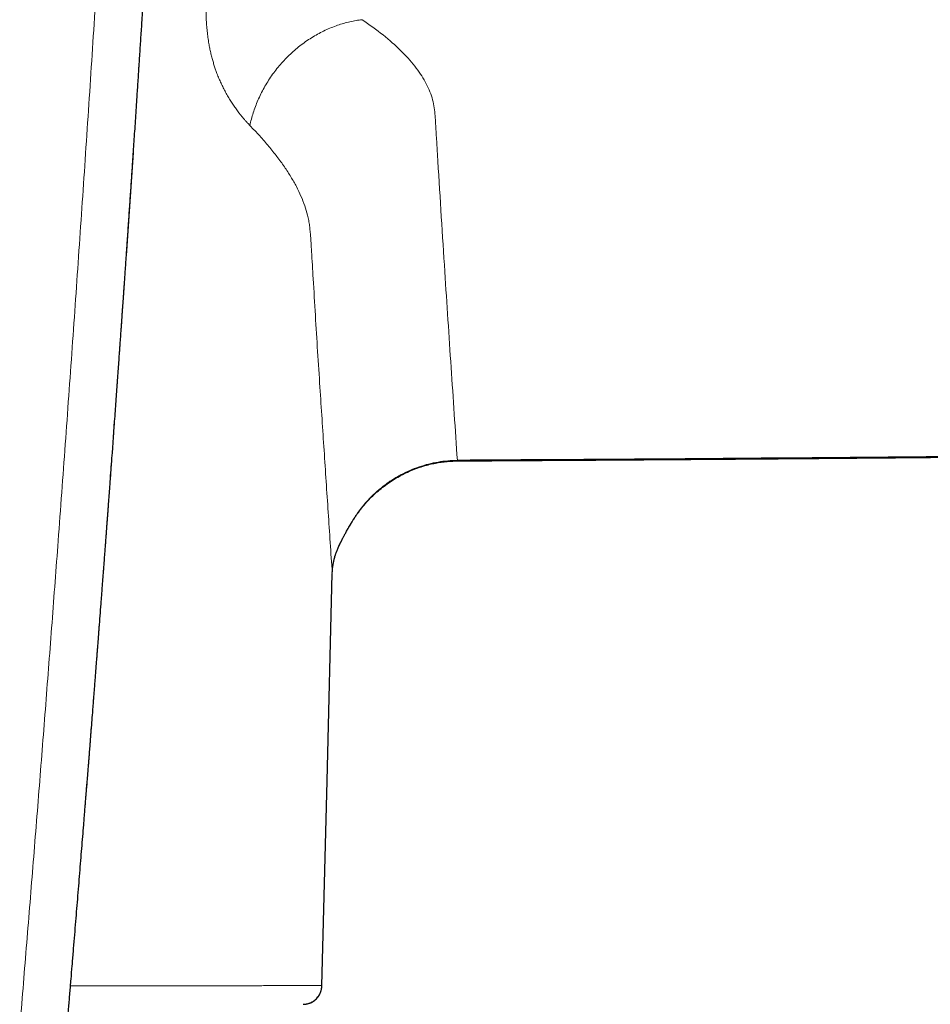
# Model space of a CAD drawing. Header units: millimetres. Extents: x 8 to 965, y 12 to 534.
# Tile 28 of 56: x 507 to 536, y 440 to 472. Entities that reach past the tile are written whole.
import ezdxf

# ---------------------------------------------------------------- set-up
doc = ezdxf.new("R2010")
doc.units = ezdxf.units.MM

msp = doc.modelspace()

# ---------------------------------------------------------------- linework, layer by layer
at = {"color": 252, "linetype": 'Continuous', "lineweight": 0}
msp.add_line((516.592, 453.817), (516.592, 453.832), dxfattribs=at)
at = {"color": 7, "linetype": 'Continuous', "lineweight": 30}
msp.add_line((508.733, 446.871), (508.75, 447.083), dxfattribs=at)
at = {"color": 252, "linetype": 'Continuous', "lineweight": 0, "flags": 128}
for points in [[(520.592, 457.415), (520.592, 457.414), (520.591, 457.416), (520.591, 457.422), (520.591, 457.432)], [(516.817, 454.735), (516.806, 454.698), (516.793, 454.666)], [(516.592, 453.832), (516.425, 447.235), (516.258, 440.639)]]:
    msp.add_lwpolyline(points, dxfattribs=at)
at = {"color": 7, "linetype": 'Continuous', "lineweight": 30, "flags": 128}
for points in [[(517.39, 455.72), (517.391, 455.719), (517.392, 455.718), (517.391, 455.719), (517.386, 455.722)], [(516.258, 440.626), (516.424, 447.181), (516.592, 453.817)]]:
    msp.add_lwpolyline(points, dxfattribs=at)
at = {"color": 252, "linetype": 'Continuous', "lineweight": 0}
for points, knots in [([(506.599, 439.257), (506.67, 440.118), (506.811, 441.845), (507.022, 444.434), (507.229, 447.031), (507.433, 449.634), (507.633, 452.244), (507.841, 455.016), (508.057, 457.949), (508.279, 461.042), (508.495, 464.141), (508.707, 467.261), (508.915, 470.403), (509.117, 473.565), (509.314, 476.727), (509.504, 479.887), (509.666, 482.681), (509.804, 485.107), (509.917, 487.168), (510.028, 489.226), (510.136, 491.28), (510.243, 493.329), (510.311, 494.693), (510.345, 495.374)], [0, 0, 0, 0, 0.045321, 0.090874, 0.136646, 0.182622, 0.228785, 0.275119, 0.329925, 0.384921, 0.440081, 0.495378, 0.551796, 0.608303, 0.66487, 0.72147, 0.778077, 0.815132, 0.852169, 0.889183, 0.926163, 0.963103, 1, 1, 1, 1]), ([(508.75, 447.083), (508.759, 447.193), (508.785, 447.525), (508.829, 448.073), (508.878, 448.698), (508.924, 449.284), (508.965, 449.811), (508.997, 450.22), (509.017, 450.476), (509.025, 450.578), (509.028, 450.615), (509.029, 450.627), (509.03, 450.639), (509.031, 450.651), (509.031, 450.662), (509.034, 450.694), (509.038, 450.749), (509.045, 450.831), (509.052, 450.925), (509.06, 451.031), (509.069, 451.148), (509.079, 451.275), (509.089, 451.409), (509.1, 451.551), (509.112, 451.704), (509.124, 451.867), (509.139, 452.053), (509.155, 452.263), (509.173, 452.498), (509.192, 452.748), (509.212, 453.013), (509.233, 453.291), (509.255, 453.581), (509.278, 453.883), (509.302, 454.2), (509.327, 454.533), (509.353, 454.883), (509.381, 455.249), (509.409, 455.63), (509.438, 456.025), (509.469, 456.435), (509.5, 456.859), (509.532, 457.298), (509.565, 457.751), (509.6, 458.218), (509.634, 458.7), (509.67, 459.196), (509.707, 459.706), (509.745, 460.23), (509.78, 460.726), (509.813, 461.191), (509.844, 461.624), (509.875, 462.065), (509.905, 462.496), (509.934, 462.917), (509.962, 463.309), (509.983, 463.621), (509.996, 463.804), (510.001, 463.872), (510.002, 463.894), (510.004, 463.915), (510.005, 463.936), (510.007, 463.958), (510.065, 464.81), (510.18, 466.49), (510.319, 468.572), (510.412, 469.997), (510.452, 470.608), (510.466, 470.829), (510.47, 470.89), (510.474, 470.951), (510.478, 471.012), (510.482, 471.069), (510.485, 471.117), (510.49, 471.197), (510.498, 471.318), (510.509, 471.489), (510.521, 471.673), (510.533, 471.869), (510.547, 472.077), (510.561, 472.305), (510.577, 472.554), (510.594, 472.823), (510.612, 473.108), (510.631, 473.407), (510.651, 473.72), (510.671, 474.049), (510.692, 474.381), (510.713, 474.718), (510.734, 475.058), (510.756, 475.409), (510.779, 475.774), (510.802, 476.15), (510.824, 476.517), (510.846, 476.873), (510.867, 477.218), (510.888, 477.571), (510.91, 477.932), (510.926, 478.188), (510.935, 478.337), (510.937, 478.379), (510.94, 478.421), (510.942, 478.462), (510.945, 478.504), (510.947, 478.544), (510.956, 478.694), (510.994, 479.335), (511.077, 480.739), (511.196, 482.793), (511.327, 485.116), (511.455, 487.439), (511.579, 489.76), (511.7, 492.082), (511.776, 493.628), (511.814, 494.402)], [0, 0, 0, 0, 0.006873, 0.020784, 0.034383, 0.046093, 0.057563, 0.06746, 0.071755, 0.073634, 0.07388, 0.074125, 0.07437, 0.074616, 0.074861, 0.075106, 0.07659, 0.078318, 0.080289, 0.082503, 0.08496, 0.08766, 0.090428, 0.093411, 0.09661, 0.100024, 0.103654, 0.108283, 0.113219, 0.118464, 0.124016, 0.129875, 0.135929, 0.142278, 0.148922, 0.155861, 0.163246, 0.170937, 0.178934, 0.187236, 0.195844, 0.204757, 0.213975, 0.223496, 0.233321, 0.24345, 0.253881, 0.264616, 0.275652, 0.28699, 0.295927, 0.305041, 0.314335, 0.323807, 0.332289, 0.34091, 0.348611, 0.352033, 0.352482, 0.352932, 0.353383, 0.353833, 0.354284, 0.354736, 0.407719, 0.460589, 0.486608, 0.498049, 0.499333, 0.500617, 0.501901, 0.503185, 0.504469, 0.505536, 0.506212, 0.50957, 0.51319, 0.517072, 0.521215, 0.525621, 0.530288, 0.535679, 0.54138, 0.547393, 0.553717, 0.560353, 0.567299, 0.574557, 0.581483, 0.58867, 0.596118, 0.603828, 0.611799, 0.620032, 0.627149, 0.63445, 0.641936, 0.649606, 0.657346, 0.658226, 0.659108, 0.659992, 0.660879, 0.661768, 0.662659, 0.663402, 0.671311, 0.703407, 0.752752, 0.802113, 0.851504, 0.90094, 0.950434, 1, 1, 1, 1]), ([(520.591, 457.432), (525.588, 457.466), (535.581, 457.532), (550.57, 457.698), (561.086, 457.85), (567.129, 457.948), (568.702, 457.972), (570.279, 458.001), (571.672, 458.019), (572.879, 458.09), (573.894, 458.195), (574.905, 458.355), (575.907, 458.559), (576.941, 458.819), (578.004, 459.143), (579.09, 459.539), (580.153, 459.992), (581.191, 460.5), (582.202, 461.061), (583.182, 461.674), (584.129, 462.337), (585.041, 463.049), (585.915, 463.808), (586.747, 464.613), (587.537, 465.461), (588.282, 466.35), (588.979, 467.277), (589.626, 468.237), (590.22, 469.229), (590.76, 470.252), (591.248, 471.303), (591.681, 472.381), (592.058, 473.477), (592.375, 474.591), (592.631, 475.718), (592.828, 476.858), (592.966, 478.008), (593.043, 479.165), (593.058, 480.324), (593.014, 481.481), (592.908, 482.631), (592.742, 483.773), (592.513, 484.906), (592.268, 485.892), (592.074, 486.492), (591.999, 486.724)], [0, 0, 0, 0, 0.16326, 0.326523, 0.489781, 0.5069, 0.524009, 0.541165, 0.55846, 0.569517, 0.580647, 0.591794, 0.602942, 0.614052, 0.626636, 0.639217, 0.651798, 0.66438, 0.676965, 0.689551, 0.702141, 0.714733, 0.727329, 0.739931, 0.752549, 0.76518, 0.777809, 0.790416, 0.802986, 0.815567, 0.828199, 0.840848, 0.853483, 0.866073, 0.878645, 0.891239, 0.903851, 0.916476, 0.929109, 0.941713, 0.954274, 0.966826, 0.979405, 0.992045, 1, 1, 1, 1]), ([(513.007, 474.835), (512.993, 474.787), (512.966, 474.687), (512.925, 474.532), (512.884, 474.369), (512.843, 474.197), (512.802, 474.016), (512.762, 473.827), (512.73, 473.66), (512.704, 473.518), (512.685, 473.406), (512.668, 473.298), (512.652, 473.194), (512.638, 473.094), (512.623, 472.983), (512.609, 472.862), (512.596, 472.735), (512.587, 472.638), (512.581, 472.568), (512.578, 472.522), (512.575, 472.478), (512.572, 472.436), (512.569, 472.388), (512.562, 472.26), (512.555, 472.063), (512.554, 471.806), (512.561, 471.572), (512.574, 471.353), (512.592, 471.15), (512.616, 470.952), (512.644, 470.773), (512.674, 470.61), (512.706, 470.465), (512.741, 470.322), (512.779, 470.183), (512.819, 470.051), (512.861, 469.924), (512.911, 469.787), (512.969, 469.643), (513.036, 469.491), (513.106, 469.344), (513.183, 469.197), (513.263, 469.055), (513.346, 468.919), (513.43, 468.79), (513.517, 468.667), (513.599, 468.556), (513.676, 468.459), (513.746, 468.375), (513.816, 468.294), (513.886, 468.216), (513.933, 468.168), (513.956, 468.143)], [0, 0, 0, 0, 0.016901, 0.034826, 0.053789, 0.073803, 0.094877, 0.11702, 0.140239, 0.15356, 0.166874, 0.179685, 0.191985, 0.203766, 0.215022, 0.231634, 0.246913, 0.260841, 0.266703, 0.272279, 0.277569, 0.28257, 0.287608, 0.294915, 0.329403, 0.360226, 0.391031, 0.418483, 0.444666, 0.470855, 0.498033, 0.518387, 0.539188, 0.560339, 0.581315, 0.60155, 0.621569, 0.641379, 0.668289, 0.694253, 0.720682, 0.748231, 0.777377, 0.805175, 0.832717, 0.86088, 0.889693, 0.911913, 0.933932, 0.955985, 0.978059, 1, 1, 1, 1]), ([(517.545, 471.523), (517.481, 471.514), (517.351, 471.497), (517.156, 471.457), (516.958, 471.407), (516.76, 471.344), (516.561, 471.27), (516.363, 471.184), (516.167, 471.086), (515.975, 470.976), (515.785, 470.854), (515.601, 470.722), (515.423, 470.579), (515.252, 470.426), (515.088, 470.263), (514.933, 470.093), (514.787, 469.915), (514.651, 469.73), (514.526, 469.54), (514.411, 469.346), (514.307, 469.148), (514.214, 468.948), (514.133, 468.747), (514.063, 468.545), (514.003, 468.344), (513.971, 468.21), (513.956, 468.143)], [0, 0, 0, 0, 0.03897, 0.078598, 0.118844, 0.159662, 0.201002, 0.242812, 0.285031, 0.327598, 0.370448, 0.413512, 0.45672, 0.5, 0.54328, 0.586489, 0.629553, 0.672402, 0.714969, 0.757188, 0.798998, 0.840338, 0.881156, 0.921402, 0.96103, 1, 1, 1, 1]), ([(517.545, 471.523), (517.775, 471.36), (518.234, 471.036), (518.793, 470.54), (519.247, 470.039), (519.584, 469.532), (519.805, 469.023), (519.882, 468.513), (519.905, 468.006), (519.938, 467.5), (520.03, 465.967), (520.18, 463.575), (520.391, 460.386), (520.524, 458.417), (520.591, 457.432)], [0, 0, 0, 0, 0.03497, 0.069715, 0.10435, 0.139003, 0.173819, 0.208305, 0.242894, 0.277471, 0.312046, 0.559005, 0.779504, 1, 1, 1, 1]), ([(513.956, 468.143), (514.063, 468.031), (514.276, 467.806), (514.565, 467.473), (514.828, 467.145), (515.064, 466.82), (515.27, 466.501), (515.448, 466.187), (515.596, 465.88), (515.716, 465.573), (515.794, 465.312), (515.84, 465.097), (515.866, 464.921), (515.885, 464.755), (515.899, 464.592), (515.91, 464.432), (515.919, 464.274), (515.933, 464.024), (515.955, 463.676), (515.997, 462.992), (516.052, 462.068), (516.122, 460.913), (516.217, 459.467), (516.33, 457.747), (516.461, 455.766), (516.548, 454.477), (516.592, 453.832)], [0, 0, 0, 0, 0.017984, 0.035786, 0.053432, 0.070951, 0.088372, 0.105417, 0.122416, 0.139311, 0.156168, 0.165824, 0.175553, 0.18578, 0.19653, 0.207652, 0.218995, 0.230404, 0.261569, 0.292772, 0.377407, 0.46215, 0.546787, 0.697851, 0.848911, 1, 1, 1, 1]), ([(517.386, 455.722), (517.436, 455.791), (517.534, 455.927), (517.696, 456.118), (517.865, 456.295), (518.021, 456.44), (518.161, 456.558), (518.283, 456.653), (518.405, 456.741), (518.529, 456.823), (518.653, 456.899), (518.829, 456.998), (519.064, 457.113), (519.363, 457.228), (519.667, 457.319), (519.975, 457.383), (520.283, 457.423), (520.489, 457.429), (520.591, 457.432)], [0, 0, 0, 0, 0.067413, 0.133602, 0.198451, 0.261857, 0.303284, 0.344006, 0.384002, 0.423255, 0.461748, 0.49947, 0.58449, 0.669193, 0.753328, 0.836655, 0.918947, 1, 1, 1, 1]), ([(517.386, 455.722), (517.355, 455.676), (517.292, 455.585), (517.214, 455.461), (517.149, 455.354), (517.096, 455.263), (517.046, 455.175), (517, 455.091), (516.957, 455.01), (516.917, 454.934), (516.88, 454.861), (516.846, 454.794), (516.827, 454.754), (516.817, 454.735)], [0, 0, 0, 0, 0.125299, 0.250132, 0.333192, 0.416205, 0.499315, 0.580245, 0.661706, 0.744004, 0.827514, 0.912678, 1, 1, 1, 1]), ([(516.592, 453.832), (516.594, 453.883), (516.599, 453.985), (516.621, 454.136), (516.652, 454.287), (516.696, 454.437), (516.749, 454.587), (516.795, 454.685), (516.817, 454.735)], [0, 0, 0, 0, 0.167221, 0.333943, 0.500367, 0.666706, 0.833175, 1, 1, 1, 1]), ([(516.258, 440.639), (516.23, 440.639), (516.174, 440.639), (516.089, 440.639), (516.026, 440.639), (515.985, 440.639), (515.96, 440.639), (515.93, 440.638), (515.917, 440.639), (515.9, 440.638), (515.885, 440.638), (515.864, 440.638), (515.835, 440.638), (515.793, 440.638), (515.741, 440.637), (515.678, 440.637), (515.607, 440.637), (515.525, 440.637), (515.433, 440.636), (515.325, 440.636), (515.199, 440.636), (515.054, 440.636), (514.896, 440.635), (514.724, 440.635), (514.54, 440.635), (514.343, 440.635), (514.139, 440.634), (513.928, 440.634), (513.714, 440.634), (513.488, 440.634), (513.252, 440.633), (513.005, 440.633), (512.739, 440.633), (512.455, 440.633), (512.152, 440.633), (511.838, 440.632), (511.514, 440.632), (511.179, 440.632), (510.834, 440.632), (510.489, 440.631), (510.144, 440.631), (509.8, 440.631), (509.448, 440.631), (509.088, 440.631), (508.718, 440.631), (508.43, 440.63), (508.263, 440.63), (508.224, 440.63)], [0, 0, 0, 0, 0.121853, 0.243697, 0.365529, 0.405736, 0.445953, 0.486188, 0.526405, 0.538272, 0.550219, 0.562276, 0.574466, 0.586698, 0.598938, 0.61049, 0.622058, 0.633643, 0.64525, 0.656882, 0.670531, 0.684142, 0.697722, 0.711278, 0.724817, 0.738347, 0.751875, 0.764281, 0.776696, 0.789126, 0.801578, 0.814056, 0.826567, 0.840225, 0.853843, 0.867429, 0.880989, 0.894531, 0.908061, 0.921587, 0.933989, 0.9464, 0.958825, 0.971271, 0.983743, 0.996246, 1, 1, 1, 1])]:
    msp.add_open_spline(points, degree=3, knots=knots, dxfattribs=at)
at = {"color": 7, "linetype": 'Continuous', "lineweight": 30}
for points, knots in [([(508.731, 446.819), (508.733, 446.84), (508.739, 446.913), (508.748, 447.033), (508.76, 447.175), (508.77, 447.305), (508.779, 447.422), (508.788, 447.528), (508.795, 447.622), (508.801, 447.701), (508.807, 447.767), (508.811, 447.823), (508.815, 447.88), (508.82, 447.941), (508.826, 448.008), (508.832, 448.087), (508.839, 448.178), (508.847, 448.283), (508.856, 448.395), (508.87, 448.573), (508.889, 448.817), (508.914, 449.129), (508.935, 449.394), (508.951, 449.609), (508.964, 449.771), (508.977, 449.935), (508.99, 450.102), (509.003, 450.267), (509.015, 450.426), (509.027, 450.575), (509.037, 450.704), (509.045, 450.814), (509.052, 450.908), (509.059, 450.996), (509.065, 451.076), (509.071, 451.15), (509.076, 451.217), (509.081, 451.279), (509.086, 451.34), (509.091, 451.407), (509.097, 451.481), (509.103, 451.563), (509.11, 451.653), (509.117, 451.751), (509.125, 451.856), (509.134, 451.969), (509.15, 452.171), (509.172, 452.462), (509.195, 452.772), (509.214, 453.015), (509.227, 453.192), (509.241, 453.37), (509.254, 453.548), (509.268, 453.727), (509.281, 453.905), (509.295, 454.082), (509.308, 454.256), (509.32, 454.423), (509.332, 454.577), (509.342, 454.718), (509.352, 454.84), (509.359, 454.945), (509.366, 455.034), (509.372, 455.114), (509.378, 455.19), (509.384, 455.268), (509.39, 455.36), (509.398, 455.466), (509.407, 455.588), (509.417, 455.721), (509.428, 455.866), (509.44, 456.023), (509.452, 456.192), (509.466, 456.372), (509.479, 456.559), (509.507, 456.936), (509.563, 457.699), (509.622, 458.502), (509.669, 459.16), (509.692, 459.47), (509.713, 459.773), (509.735, 460.067), (509.755, 460.352), (509.775, 460.628), (509.791, 460.862), (509.805, 461.056), (509.816, 461.213), (509.827, 461.364), (509.837, 461.51), (509.847, 461.645), (509.856, 461.77), (509.864, 461.885), (509.871, 461.99), (509.877, 462.081), (509.883, 462.161), (509.888, 462.236), (509.894, 462.316), (509.9, 462.4), (509.906, 462.491), (509.913, 462.594), (509.921, 462.709), (509.931, 462.838), (509.94, 462.975), (509.95, 463.121), (509.961, 463.276), (509.972, 463.441), (509.984, 463.613), (509.997, 463.79), (510.009, 463.968), (510.021, 464.146), (510.042, 464.449), (510.071, 464.873), (510.108, 465.415), (510.145, 465.946), (510.18, 466.464), (510.21, 466.915), (510.236, 467.3), (510.258, 467.626), (510.28, 467.955), (510.302, 468.29), (510.325, 468.632), (510.351, 469.026), (510.38, 469.476), (510.413, 469.981), (510.447, 470.5), (510.481, 471.031), (510.514, 471.534), (510.544, 472.009), (510.573, 472.453), (510.601, 472.904), (510.63, 473.363), (510.662, 473.866), (510.696, 474.408), (510.732, 474.982), (510.767, 475.544), (510.8, 476.095), (510.833, 476.634), (510.866, 477.162), (510.897, 477.678), (510.927, 478.183), (510.957, 478.676), (510.985, 479.157), (511.013, 479.627), (511.04, 480.086), (511.067, 480.536), (511.091, 480.945), (511.112, 481.316), (511.131, 481.65), (511.15, 481.978), (511.169, 482.3), (511.187, 482.621), (511.206, 482.943), (511.223, 483.254), (511.24, 483.551), (511.256, 483.835), (511.272, 484.118), (511.288, 484.396), (511.303, 484.664), (511.318, 484.939), (511.334, 485.225), (511.351, 485.53), (511.368, 485.841), (511.382, 486.098), (511.393, 486.303), (511.402, 486.456), (511.411, 486.618), (511.42, 486.789), (511.43, 486.97), (511.44, 487.16), (511.451, 487.358), (511.462, 487.565), (511.473, 487.767), (511.483, 487.961), (511.493, 488.142), (511.503, 488.32), (511.512, 488.49), (511.52, 488.653), (511.529, 488.807), (511.536, 488.953), (511.544, 489.093), (511.552, 489.258), (511.563, 489.453), (511.575, 489.68), (511.587, 489.909), (511.599, 490.141), (511.611, 490.375), (511.623, 490.61), (511.636, 490.847), (511.648, 491.083), (511.66, 491.317), (511.671, 491.54), (511.682, 491.753), (511.693, 491.952), (511.702, 492.137), (511.711, 492.31), (511.718, 492.444), (511.723, 492.542), (511.726, 492.609), (511.73, 492.682), (511.734, 492.764), (511.738, 492.854), (511.744, 492.961), (511.75, 493.086), (511.757, 493.23), (511.765, 493.386), (511.774, 493.555), (511.783, 493.736), (511.792, 493.928), (511.802, 494.123), (511.809, 494.255), (511.812, 494.318)], [0, 0, 0, 0, 0.001349, 0.004573, 0.007552, 0.010285, 0.012731, 0.014939, 0.016911, 0.018645, 0.019931, 0.021051, 0.022202, 0.023488, 0.02491, 0.026467, 0.028475, 0.030672, 0.033057, 0.035614, 0.041935, 0.048514, 0.055351, 0.058706, 0.062119, 0.065591, 0.069122, 0.072677, 0.076041, 0.079175, 0.08208, 0.084202, 0.086182, 0.088021, 0.089718, 0.091274, 0.092689, 0.093961, 0.095195, 0.09659, 0.098152, 0.099881, 0.101776, 0.103838, 0.106067, 0.108462, 0.110961, 0.118864, 0.126837, 0.13055, 0.134278, 0.138021, 0.141779, 0.145552, 0.14934, 0.153015, 0.156801, 0.160317, 0.163564, 0.166542, 0.16925, 0.171302, 0.173166, 0.174843, 0.176365, 0.177997, 0.179796, 0.182132, 0.1847, 0.187502, 0.190536, 0.193864, 0.197434, 0.201245, 0.205239, 0.20925, 0.225051, 0.253449, 0.260054, 0.26663, 0.273027, 0.27923, 0.285239, 0.291054, 0.296674, 0.30004, 0.303333, 0.306551, 0.309638, 0.312513, 0.31513, 0.317542, 0.319749, 0.321752, 0.323291, 0.324838, 0.326505, 0.328294, 0.330203, 0.332233, 0.334781, 0.337497, 0.34038, 0.343432, 0.346719, 0.350181, 0.353817, 0.357592, 0.361358, 0.3651, 0.368817, 0.380482, 0.3919, 0.403071, 0.413994, 0.424669, 0.431525, 0.43832, 0.445233, 0.452284, 0.459474, 0.466801, 0.47718, 0.487824, 0.498733, 0.509907, 0.521345, 0.530518, 0.539855, 0.549355, 0.559018, 0.568811, 0.58114, 0.593225, 0.605068, 0.616666, 0.628021, 0.639133, 0.650001, 0.660625, 0.671006, 0.681143, 0.691037, 0.7007, 0.710164, 0.719431, 0.726573, 0.733594, 0.740493, 0.74727, 0.753943, 0.760715, 0.767644, 0.773523, 0.779511, 0.785548, 0.791399, 0.79704, 0.80247, 0.808736, 0.815133, 0.82167, 0.828347, 0.831388, 0.834583, 0.837989, 0.841605, 0.84543, 0.849391, 0.853554, 0.85792, 0.862488, 0.866288, 0.870167, 0.873914, 0.877505, 0.880939, 0.88416, 0.887231, 0.890151, 0.892976, 0.897684, 0.902449, 0.90727, 0.912146, 0.917079, 0.922059, 0.926921, 0.932057, 0.936972, 0.941665, 0.946137, 0.950392, 0.954195, 0.957839, 0.961325, 0.962652, 0.964006, 0.965538, 0.967256, 0.969161, 0.971251, 0.974005, 0.977028, 0.980318, 0.983877, 0.987703, 0.991722, 0.996, 1, 1, 1, 1]), ([(520.592, 457.416), (520.757, 457.417), (521.084, 457.418), (521.57, 457.421), (522.045, 457.424), (522.51, 457.427), (522.965, 457.43), (523.435, 457.433), (523.919, 457.436), (524.415, 457.439), (524.897, 457.442), (525.349, 457.445), (525.771, 457.448), (526.165, 457.451), (526.548, 457.454), (526.919, 457.456), (527.279, 457.459), (527.628, 457.461), (527.965, 457.464), (528.29, 457.466), (528.605, 457.469), (528.907, 457.471), (529.199, 457.473), (529.479, 457.475), (529.747, 457.477), (530.005, 457.479), (530.25, 457.481), (530.528, 457.483), (530.841, 457.486), (531.194, 457.489), (531.549, 457.492), (532.108, 457.496), (532.877, 457.503), (533.857, 457.511), (534.848, 457.52), (535.848, 457.529), (536.854, 457.538), (539.328, 457.562), (543.268, 457.603), (548.673, 457.665), (554.078, 457.734), (558.388, 457.795), (561.604, 457.843), (563.724, 457.876), (565.84, 457.91), (567.532, 457.937), (568.803, 457.958), (569.656, 457.972), (570.509, 457.987), (571.229, 457.999), (571.816, 458.016), (572.27, 458.038), (572.725, 458.067), (573.181, 458.105), (573.637, 458.153), (574.122, 458.216), (574.635, 458.296), (575.175, 458.393), (575.713, 458.504), (576.246, 458.627), (576.772, 458.762), (577.291, 458.909), (577.801, 459.067), (578.308, 459.238), (578.803, 459.419), (579.289, 459.609), (579.763, 459.808), (580.233, 460.019), (580.697, 460.24), (581.156, 460.471), (581.601, 460.709), (582.032, 460.952), (582.449, 461.2), (582.861, 461.456), (583.267, 461.721), (583.675, 462.001), (584.084, 462.296), (584.495, 462.606), (584.898, 462.925), (585.294, 463.254), (585.682, 463.592), (586.055, 463.932), (586.413, 464.274), (586.756, 464.617), (587.092, 464.968), (587.421, 465.326), (587.748, 465.7), (588.073, 466.088), (588.395, 466.491), (588.707, 466.901), (589.01, 467.319), (589.302, 467.743), (589.579, 468.165), (589.841, 468.584), (590.087, 469), (590.325, 469.422), (590.553, 469.849), (590.776, 470.291), (590.995, 470.747), (591.206, 471.218), (591.408, 471.693), (591.598, 472.174), (591.777, 472.658), (591.941, 473.137), (592.092, 473.611), (592.23, 474.08), (592.357, 474.554), (592.474, 475.033), (592.583, 475.527), (592.683, 476.037), (592.773, 476.563), (592.851, 477.093), (592.916, 477.629), (592.969, 478.17), (593.004, 478.655), (593.026, 479.082), (593.038, 479.447), (593.045, 479.807), (593.045, 480.161), (593.04, 480.507), (593.03, 480.846), (593.014, 481.204), (592.99, 481.58), (592.958, 481.972), (592.921, 482.347), (592.891, 482.591), (592.877, 482.708)], [0, 0, 0, 0, 0.005654, 0.011191, 0.016611, 0.021913, 0.027098, 0.032165, 0.037986, 0.043644, 0.049139, 0.054471, 0.059094, 0.063587, 0.06795, 0.072182, 0.076285, 0.080257, 0.0841, 0.087812, 0.091395, 0.094847, 0.09817, 0.101362, 0.104424, 0.107356, 0.110158, 0.11283, 0.11685, 0.120871, 0.124909, 0.128964, 0.140016, 0.151191, 0.162487, 0.173904, 0.185404, 0.196906, 0.258527, 0.320148, 0.38177, 0.443393, 0.46759, 0.491772, 0.51592, 0.539955, 0.549669, 0.559386, 0.569115, 0.578868, 0.584016, 0.589198, 0.594404, 0.599624, 0.60485, 0.610074, 0.616341, 0.622605, 0.628861, 0.635105, 0.641332, 0.647429, 0.653524, 0.659615, 0.665705, 0.671574, 0.677441, 0.683307, 0.68917, 0.695032, 0.700894, 0.706421, 0.711949, 0.717476, 0.723004, 0.728533, 0.734396, 0.74026, 0.746125, 0.75199, 0.757856, 0.763724, 0.769256, 0.77479, 0.780327, 0.785869, 0.791413, 0.797296, 0.803178, 0.809058, 0.814935, 0.820808, 0.826673, 0.832197, 0.837713, 0.843223, 0.848743, 0.854274, 0.860151, 0.866035, 0.871923, 0.877812, 0.883699, 0.889582, 0.895134, 0.900708, 0.906301, 0.911919, 0.917574, 0.92361, 0.929685, 0.9358, 0.941953, 0.948144, 0.954373, 0.958589, 0.962771, 0.966877, 0.970905, 0.974856, 0.978723, 0.982507, 0.987112, 0.991593, 0.99595, 1, 1, 1, 1]), ([(520.591, 457.442), (522.75, 457.455), (527.069, 457.481), (533.551, 457.533), (540.039, 457.595), (546.533, 457.666), (553.031, 457.747), (559.525, 457.837), (564.049, 457.907), (566.603, 457.949), (567.194, 457.959), (567.787, 457.968), (568.383, 457.978), (568.959, 457.988), (569.415, 457.995), (569.756, 458.001), (570.01, 458.005), (570.284, 458.01), (570.576, 458.015), (570.847, 458.02), (571.146, 458.025), (571.481, 458.032), (571.899, 458.044), (572.306, 458.063), (572.676, 458.087), (572.997, 458.114), (573.308, 458.144), (573.618, 458.178), (573.907, 458.215), (574.174, 458.253), (574.42, 458.29), (574.667, 458.331), (574.879, 458.368), (575.102, 458.409), (575.355, 458.458), (575.697, 458.53), (576.048, 458.609), (576.397, 458.694), (576.636, 458.756), (576.799, 458.8), (576.879, 458.822), (576.961, 458.844), (577.044, 458.868), (577.128, 458.892), (577.214, 458.917), (577.464, 458.99), (577.896, 459.125), (578.523, 459.341), (579.201, 459.599), (579.895, 459.891), (580.6, 460.217), (581.281, 460.561), (581.76, 460.824), (582.033, 460.981), (582.12, 461.032), (582.208, 461.083), (582.295, 461.135), (582.384, 461.188), (582.451, 461.229), (582.489, 461.252), (582.498, 461.258)], [0, 0, 0, 0, 0.103604, 0.2073, 0.311095, 0.414992, 0.518995, 0.622992, 0.726713, 0.73614, 0.745594, 0.755084, 0.764618, 0.774171, 0.782745, 0.786499, 0.790567, 0.794943, 0.799617, 0.804576, 0.807987, 0.813967, 0.820665, 0.828056, 0.833485, 0.838493, 0.843486, 0.848479, 0.853487, 0.857441, 0.86142, 0.865431, 0.869476, 0.871765, 0.876273, 0.88186, 0.888543, 0.893562, 0.89907, 0.900374, 0.901703, 0.903056, 0.904435, 0.905838, 0.907267, 0.908721, 0.918349, 0.928956, 0.940555, 0.953162, 0.965103, 0.977847, 0.989733, 0.991336, 0.99295, 0.994575, 0.996211, 0.997857, 0.999515, 1, 1, 1, 1]), ([(517.39, 455.72), (517.437, 455.784), (517.53, 455.912), (517.684, 456.092), (517.847, 456.263), (518.019, 456.424), (518.199, 456.574), (518.388, 456.714), (518.584, 456.841), (518.787, 456.957), (518.997, 457.061), (519.212, 457.152), (519.433, 457.231), (519.643, 457.292), (519.841, 457.338), (520.026, 457.371), (520.213, 457.395), (520.402, 457.411), (520.528, 457.414), (520.592, 457.415)], [0, 0, 0, 0, 0.063274, 0.126261, 0.189007, 0.251557, 0.313949, 0.376219, 0.438399, 0.500524, 0.562624, 0.624735, 0.686893, 0.749139, 0.799031, 0.849033, 0.899174, 0.949485, 1, 1, 1, 1]), ([(516.793, 454.666), (516.802, 454.684), (516.818, 454.718), (516.844, 454.773), (516.87, 454.825), (516.895, 454.876), (516.918, 454.922), (516.94, 454.965), (516.96, 455.004), (516.978, 455.037), (516.995, 455.068), (517.013, 455.102), (517.037, 455.144), (517.066, 455.198), (517.102, 455.26), (517.141, 455.327), (517.182, 455.397), (517.226, 455.469), (517.275, 455.547), (517.33, 455.632), (517.369, 455.69), (517.39, 455.72)], [0, 0, 0, 0, 0.07137, 0.13602, 0.194495, 0.247193, 0.294401, 0.336327, 0.373116, 0.40487, 0.431664, 0.458726, 0.499316, 0.547453, 0.603199, 0.666649, 0.72304, 0.784509, 0.851124, 0.922942, 1, 1, 1, 1]), ([(516.592, 453.842), (516.592, 453.848), (516.593, 453.871), (516.596, 453.91), (516.599, 453.957), (516.604, 453.998), (516.608, 454.034), (516.613, 454.065), (516.617, 454.091), (516.62, 454.113), (516.623, 454.13), (516.626, 454.145), (516.629, 454.162), (516.634, 454.186), (516.64, 454.216), (516.647, 454.245), (516.654, 454.272), (516.66, 454.295), (516.666, 454.318), (516.672, 454.341), (516.679, 454.365), (516.687, 454.391), (516.697, 454.422), (516.71, 454.459), (516.726, 454.503), (516.745, 454.552), (516.767, 454.607), (516.784, 454.646), (516.793, 454.666)], [0, 0, 0, 0, 0.022155, 0.083189, 0.138361, 0.187694, 0.229578, 0.266108, 0.297295, 0.323143, 0.343658, 0.359381, 0.37519, 0.407426, 0.443868, 0.483655, 0.512636, 0.541455, 0.570113, 0.598612, 0.62701, 0.658814, 0.696111, 0.743491, 0.797544, 0.85829, 0.925762, 1, 1, 1, 1]), ([(508.036, 438.386), (508.038, 438.413), (508.048, 438.521), (508.064, 438.71), (508.085, 438.955), (508.105, 439.204), (508.126, 439.454), (508.147, 439.705), (508.174, 440.021), (508.205, 440.399), (508.242, 440.837), (508.278, 441.275), (508.314, 441.713), (508.35, 442.15), (508.385, 442.577), (508.419, 442.993), (508.453, 443.407), (508.487, 443.819), (508.52, 444.23), (508.553, 444.631), (508.585, 445.022), (508.615, 445.402), (508.64, 445.706), (508.658, 445.936), (508.671, 446.095), (508.683, 446.251), (508.696, 446.403), (508.707, 446.546), (508.718, 446.677), (508.727, 446.793), (508.735, 446.896), (508.743, 446.989), (508.747, 447.05), (508.75, 447.08), (508.75, 447.083)], [0, 0, 0, 0, 0.009114, 0.035693, 0.063054, 0.091221, 0.120041, 0.148661, 0.176969, 0.228061, 0.278116, 0.327139, 0.378524, 0.428737, 0.477784, 0.525671, 0.572472, 0.620989, 0.668351, 0.714562, 0.759623, 0.803536, 0.846302, 0.864756, 0.882989, 0.901001, 0.918745, 0.935494, 0.951007, 0.964512, 0.97694, 0.988309, 0.998637, 1, 1, 1, 1]), ([(515.656, 440.039), (515.676, 440.039), (515.716, 440.04), (515.775, 440.05), (515.833, 440.064), (515.895, 440.087), (515.96, 440.119), (516.026, 440.164), (516.085, 440.216), (516.136, 440.275), (516.18, 440.34), (516.214, 440.411), (516.239, 440.484), (516.255, 440.561), (516.257, 440.613), (516.258, 440.639)], [0, 0, 0, 0, 0.062955, 0.125722, 0.188283, 0.250603, 0.334004, 0.417349, 0.500257, 0.583818, 0.666966, 0.750029, 0.833423, 0.916702, 1, 1, 1, 1]), ([(515.671, 440.039), (515.679, 440.039), (515.694, 440.04), (515.718, 440.042), (515.742, 440.045), (515.769, 440.05), (515.801, 440.057), (515.835, 440.066), (515.877, 440.081), (515.925, 440.102), (515.98, 440.133), (516.035, 440.172), (516.085, 440.217), (516.129, 440.267), (516.165, 440.317), (516.192, 440.365), (516.212, 440.408), (516.226, 440.445), (516.236, 440.476), (516.243, 440.504), (516.248, 440.53), (516.252, 440.554), (516.255, 440.575), (516.256, 440.59), (516.257, 440.599), (516.258, 440.609), (516.258, 440.618), (516.258, 440.622), (516.258, 440.624)], [0, 0, 0, 0, 0.034483, 0.066717, 0.097045, 0.126031, 0.163713, 0.201545, 0.240888, 0.303476, 0.37071, 0.441883, 0.516326, 0.587326, 0.652349, 0.711329, 0.765548, 0.801368, 0.837242, 0.871542, 0.894218, 0.920974, 0.951578, 0.960936, 0.972741, 0.986088, 0.99302, 1, 1, 1, 1])]:
    msp.add_open_spline(points, degree=3, knots=knots, dxfattribs=at)

doc.saveas('drawing.dxf')
